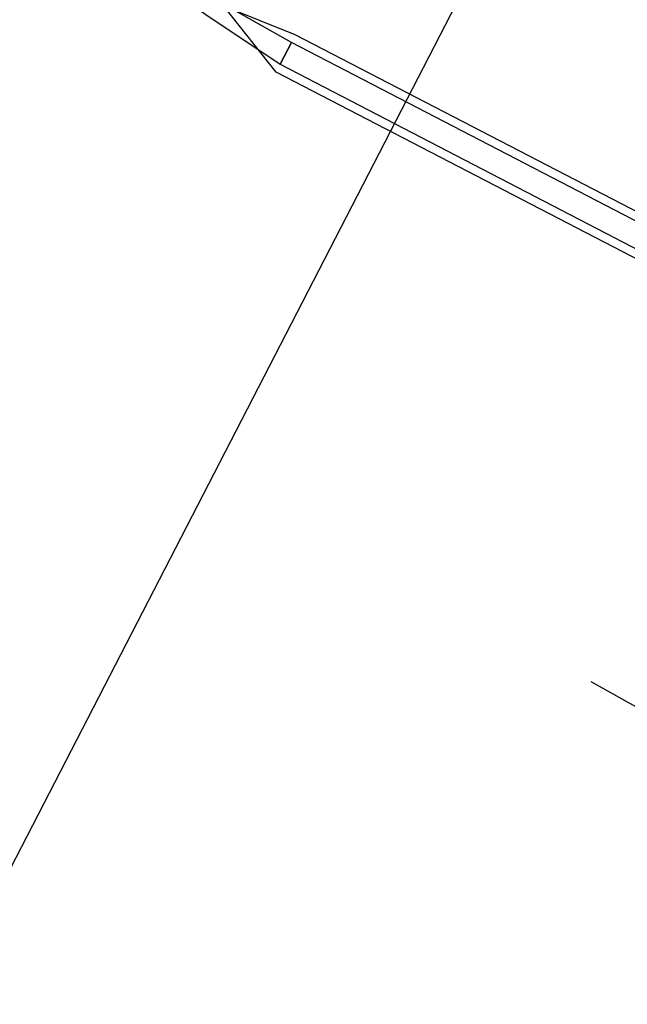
# Model space of a CAD drawing. Header units: metres. Extents: x 2695563 to 2696938, y 1260544 to 1262032.
# Tile 119 of 256: x 2696481 to 2696548, y 1261215 to 1261323. Entities that reach past the tile are written whole.
import ezdxf

# ---------------------------------------------------------------- set-up
doc = ezdxf.new("R2010")
doc.units = ezdxf.units.M
doc.linetypes.add('AUSGEZOGEN', pattern=[0])
for name, color, linetype in [('AW_LK_Haltung', 24, 'AUSGEZOGEN'), ('EW_LK_Trasseabs', 1, 'AUSGEZOGEN'), ('EW_LK_Trasserand', 1, 'AUSGEZOGEN'), ('TV_LK_LEITUNG', 92, 'AUSGEZOGEN')]:
    doc.layers.add(name, color=color, linetype=linetype)
pattern_1 = [(0, (2708005, 1273150), (6075, 6075), [6075, -6075]), (90, (2708005, 1273150), (-6075, 6075), [6075, -6075])]

msp = doc.modelspace()

# ---------------------------------------------------------------- hatches: boundary and pattern name
at = {"layer": 'EW_LK_Trasserand', "lineweight": 18, "transparency": 33554687}
h = msp.add_hatch(dxfattribs=at)
h.set_pattern_fill('MUSTER', color=1, scale=6075, style=0, pattern_type=2)
h.set_pattern_definition(pattern_1)
h.paths.add_polyline_path([(2696509.76, 1261317.81), (2696511, 1261320.21), (2696502.67, 1261324.96), (2696494.74, 1261330.32), (2696486.82, 1261335.97), (2696486.24, 1261335.28), (2696493.77, 1261328.93), (2696501.62, 1261323.26)], flags=0)
h = msp.add_hatch(dxfattribs=at)
h.set_pattern_fill('MUSTER', color=1, scale=6075, style=0, pattern_type=2)
h.set_pattern_definition(pattern_1)
h.paths.add_polyline_path([(2696603.45, 1261272.22), (2696511, 1261320.21), (2696509.76, 1261317.81), (2696602.21, 1261269.82)], flags=0)

# ---------------------------------------------------------------- linework, layer by layer
at = {"layer": 'AW_LK_Haltung', "color": 24, "linetype": 'AUSGEZOGEN', "transparency": 33554687}
msp.add_line((2696543.78, 1261250.16), (2696555.59, 1261243.6), dxfattribs=at)
at = {"layer": 'EW_LK_Trasseabs', "color": 1, "linetype": 'AUSGEZOGEN', "transparency": 33554687}
for p, q in [((2696509.34, 1261316.96), (2696503.62, 1261324.17)), ((2696511.41, 1261321.04), (2696503.62, 1261324.17)), ((2696603.79, 1261273.12), (2696511.41, 1261321.04)), ((2696601.66, 1261269.03), (2696509.34, 1261316.96))]:
    msp.add_line(p, q, dxfattribs=at)
at = {"layer": 'EW_LK_Trasserand', "color": 1, "linetype": 'AUSGEZOGEN', "transparency": 33554687}
for points in [[(2696509.76, 1261317.81), (2696511, 1261320.21), (2696502.67, 1261324.96), (2696494.74, 1261330.32), (2696486.82, 1261335.97), (2696486.24, 1261335.28), (2696493.77, 1261328.93), (2696501.62, 1261323.26), (2696509.76, 1261317.81)], [(2696603.45, 1261272.22), (2696511, 1261320.21), (2696509.76, 1261317.81), (2696602.21, 1261269.82), (2696603.45, 1261272.22)]]:
    msp.add_lwpolyline(points, close=True, dxfattribs=at)
at = {"layer": 'TV_LK_LEITUNG', "color": 92, "linetype": 'AUSGEZOGEN', "transparency": 33554687}
msp.add_lwpolyline([(2696677.04, 1261629.23), (2696658.1, 1261573.98), (2696530.87, 1261328), (2696408.49, 1261090.51), (2696318.83, 1260920.87), (2696318.83, 1260899.06), (2696246.12, 1260788.79)], dxfattribs=at)

doc.saveas('drawing.dxf')
